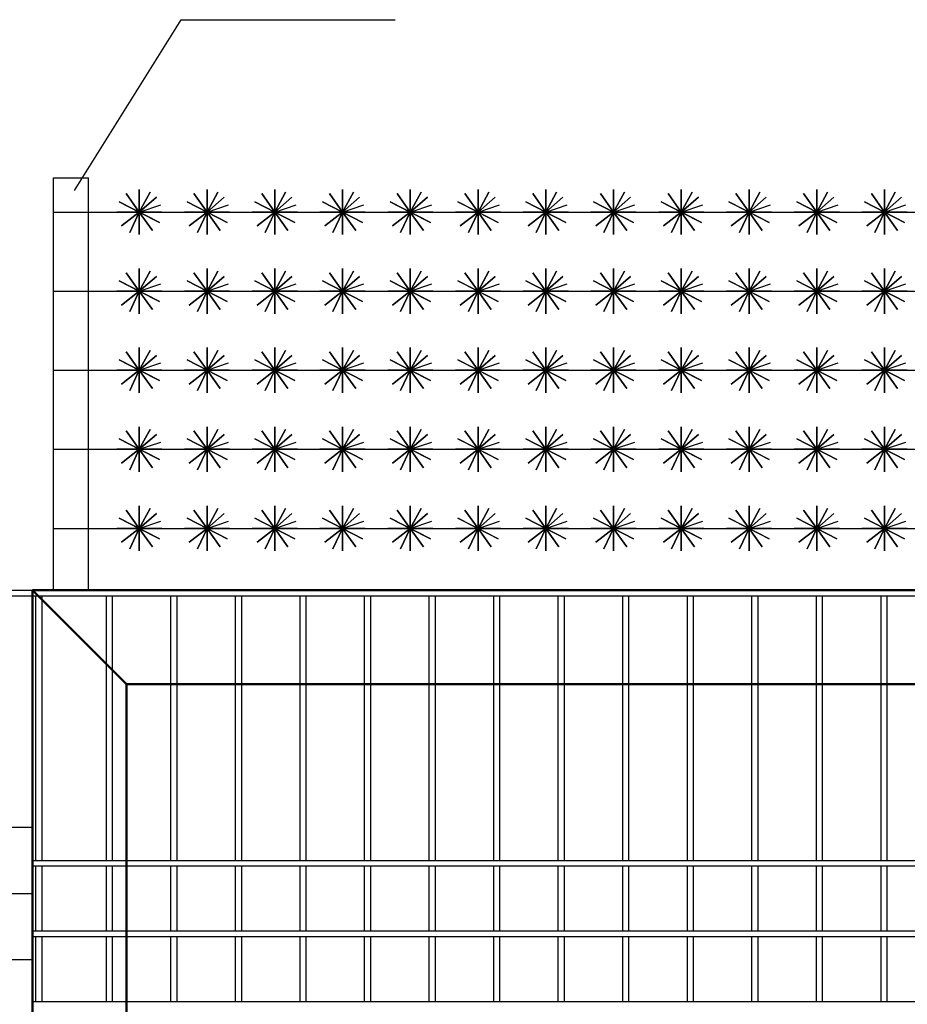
# Model space of a CAD drawing. Header units: inches. Extents: x 6778 to 7415, y 45 to 1090.
# Tile 9 of 41: x 6951 to 6972, y 354 to 377. Entities that reach past the tile are written whole.
import ezdxf

# ---------------------------------------------------------------- set-up
doc = ezdxf.new("R2010")
doc.units = ezdxf.units.IN
doc.header["$MEASUREMENT"] = 0
doc.linetypes.add('K5LT_BASIC', pattern=[0])
doc.layers.add('Системный слой VIEW1', color=7, linetype='Continuous')

msp = doc.modelspace()

# ---------------------------------------------------------------- linework, layer by layer
at = {"linetype": 'ByBlock'}
msp.add_lwpolyline([(6952.548, 372.928), (6955.087, 376.997), (6960.191, 376.997)], dxfattribs=at)
at = {"color": 1, "linetype": 'ByBlock', "lineweight": 30}
for points in [[(6952.046, 363.395), (6952.046, 373.229)], [(6952.046, 373.229), (6952.878, 373.229)], [(6952.878, 363.395), (6952.878, 373.229)]]:
    msp.add_lwpolyline(points, dxfattribs=at)
for points in [[(6954.091, 372.412), (6954.499, 372.765), (6954.091, 372.412), (6953.778, 372.851), (6954.091, 372.412), (6953.667, 372.081), (6954.091, 372.412), (6954.404, 371.974), (6954.091, 372.412), (6954.63, 372.412), (6953.553, 372.412), (6954.091, 372.412), (6954.091, 371.874), (6954.091, 372.951), (6954.091, 372.412), (6954.57, 372.166), (6953.612, 372.659), (6954.091, 372.412), (6953.861, 371.926), (6954.091, 372.412), (6954.349, 372.886), (6954.091, 372.412), (6954.602, 372.584)], [(6955.707, 372.412), (6956.115, 372.765), (6955.707, 372.412), (6955.394, 372.851), (6955.707, 372.412), (6955.283, 372.081), (6955.707, 372.412), (6956.021, 371.974), (6955.707, 372.412), (6956.246, 372.412), (6955.169, 372.412), (6955.707, 372.412), (6955.707, 371.874), (6955.707, 372.951), (6955.707, 372.412), (6956.186, 372.166), (6955.229, 372.659), (6955.707, 372.412), (6955.477, 371.926), (6955.707, 372.412), (6955.965, 372.886), (6955.707, 372.412), (6956.218, 372.584)], [(6957.324, 372.412), (6957.731, 372.765), (6957.324, 372.412), (6957.011, 372.851), (6957.324, 372.412), (6956.899, 372.081), (6957.324, 372.412), (6957.637, 371.974), (6957.324, 372.412), (6957.862, 372.412), (6956.785, 372.412), (6957.324, 372.412), (6957.324, 371.874), (6957.324, 372.951), (6957.324, 372.412), (6957.802, 372.166), (6956.845, 372.659), (6957.324, 372.412), (6957.093, 371.926), (6957.324, 372.412), (6957.581, 372.886), (6957.324, 372.412), (6957.834, 372.584)], [(6958.94, 372.412), (6959.347, 372.765), (6958.94, 372.412), (6958.627, 372.851), (6958.94, 372.412), (6958.515, 372.081), (6958.94, 372.412), (6959.253, 371.974), (6958.94, 372.412), (6959.479, 372.412), (6958.401, 372.412), (6958.94, 372.412), (6958.94, 371.874), (6958.94, 372.951), (6958.94, 372.412), (6959.419, 372.166), (6958.461, 372.659), (6958.94, 372.412), (6958.709, 371.926), (6958.94, 372.412), (6959.197, 372.886), (6958.94, 372.412), (6959.45, 372.584)], [(6960.556, 372.412), (6960.964, 372.765), (6960.556, 372.412), (6960.243, 372.851), (6960.556, 372.412), (6960.131, 372.081), (6960.556, 372.412), (6960.869, 371.974), (6960.556, 372.412), (6961.095, 372.412), (6960.017, 372.412), (6960.556, 372.412), (6960.556, 371.874), (6960.556, 372.951), (6960.556, 372.412), (6961.035, 372.166), (6960.077, 372.659), (6960.556, 372.412), (6960.325, 371.926), (6960.556, 372.412), (6960.813, 372.886), (6960.556, 372.412), (6961.067, 372.584)], [(6962.172, 372.412), (6962.58, 372.765), (6962.172, 372.412), (6961.859, 372.851), (6962.172, 372.412), (6961.747, 372.081), (6962.172, 372.412), (6962.485, 371.974), (6962.172, 372.412), (6962.711, 372.412), (6961.633, 372.412), (6962.172, 372.412), (6962.172, 371.874), (6962.172, 372.951), (6962.172, 372.412), (6962.651, 372.166), (6961.693, 372.659), (6962.172, 372.412), (6961.942, 371.926), (6962.172, 372.412), (6962.429, 372.886), (6962.172, 372.412), (6962.683, 372.584)], [(6963.788, 372.412), (6964.196, 372.765), (6963.788, 372.412), (6963.475, 372.851), (6963.788, 372.412), (6963.364, 372.081), (6963.788, 372.412), (6964.101, 371.974), (6963.788, 372.412), (6964.327, 372.412), (6963.25, 372.412), (6963.788, 372.412), (6963.788, 371.874), (6963.788, 372.951), (6963.788, 372.412), (6964.267, 372.166), (6963.309, 372.659), (6963.788, 372.412), (6963.558, 371.926), (6963.788, 372.412), (6964.046, 372.886), (6963.788, 372.412), (6964.299, 372.584)], [(6965.404, 372.412), (6965.812, 372.765), (6965.404, 372.412), (6965.091, 372.851), (6965.404, 372.412), (6964.98, 372.081), (6965.404, 372.412), (6965.718, 371.974), (6965.404, 372.412), (6965.943, 372.412), (6964.866, 372.412), (6965.404, 372.412), (6965.404, 371.874), (6965.404, 372.951), (6965.404, 372.412), (6965.883, 372.166), (6964.926, 372.659), (6965.404, 372.412), (6965.174, 371.926), (6965.404, 372.412), (6965.662, 372.886), (6965.404, 372.412), (6965.915, 372.584)], [(6967.021, 372.412), (6967.428, 372.765), (6967.021, 372.412), (6966.708, 372.851), (6967.021, 372.412), (6966.596, 372.081), (6967.021, 372.412), (6967.334, 371.974), (6967.021, 372.412), (6967.559, 372.412), (6966.482, 372.412), (6967.021, 372.412), (6967.021, 371.874), (6967.021, 372.951), (6967.021, 372.412), (6967.499, 372.166), (6966.542, 372.659), (6967.021, 372.412), (6966.79, 371.926), (6967.021, 372.412), (6967.278, 372.886), (6967.021, 372.412), (6967.531, 372.584)], [(6968.637, 372.412), (6969.044, 372.765), (6968.637, 372.412), (6968.324, 372.851), (6968.637, 372.412), (6968.212, 372.081), (6968.637, 372.412), (6968.95, 371.974), (6968.637, 372.412), (6969.176, 372.412), (6968.098, 372.412), (6968.637, 372.412), (6968.637, 371.874), (6968.637, 372.951), (6968.637, 372.412), (6969.116, 372.166), (6968.158, 372.659), (6968.637, 372.412), (6968.406, 371.926), (6968.637, 372.412), (6968.894, 372.886), (6968.637, 372.412), (6969.147, 372.584)], [(6970.253, 372.412), (6970.661, 372.765), (6970.253, 372.412), (6969.94, 372.851), (6970.253, 372.412), (6969.828, 372.081), (6970.253, 372.412), (6970.566, 371.974), (6970.253, 372.412), (6970.792, 372.412), (6969.714, 372.412), (6970.253, 372.412), (6970.253, 371.874), (6970.253, 372.951), (6970.253, 372.412), (6970.732, 372.166), (6969.774, 372.659), (6970.253, 372.412), (6970.022, 371.926), (6970.253, 372.412), (6970.51, 372.886), (6970.253, 372.412), (6970.764, 372.584)], [(6971.869, 372.412), (6972.277, 372.765), (6971.869, 372.412), (6971.556, 372.851), (6971.869, 372.412), (6971.444, 372.081), (6971.869, 372.412), (6972.182, 371.974), (6971.869, 372.412), (6972.408, 372.412), (6971.33, 372.412), (6971.869, 372.412), (6971.869, 371.874), (6971.869, 372.951), (6971.869, 372.412), (6972.348, 372.166), (6971.39, 372.659), (6971.869, 372.412), (6971.639, 371.926), (6971.869, 372.412), (6972.126, 372.886), (6971.869, 372.412), (6972.38, 372.584)], [(6952.046, 372.412), (6992.951, 372.412)], [(6954.091, 370.527), (6954.499, 370.879), (6954.091, 370.527), (6953.778, 370.965), (6954.091, 370.527), (6953.667, 370.196), (6954.091, 370.527), (6954.404, 370.089), (6954.091, 370.527), (6954.63, 370.527), (6953.553, 370.527), (6954.091, 370.527), (6954.091, 369.988), (6954.091, 371.066), (6954.091, 370.527), (6954.57, 370.28), (6953.612, 370.774), (6954.091, 370.527), (6953.861, 370.04), (6954.091, 370.527), (6954.349, 371), (6954.091, 370.527), (6954.602, 370.699)], [(6955.707, 370.527), (6956.115, 370.879), (6955.707, 370.527), (6955.394, 370.965), (6955.707, 370.527), (6955.283, 370.196), (6955.707, 370.527), (6956.021, 370.089), (6955.707, 370.527), (6956.246, 370.527), (6955.169, 370.527), (6955.707, 370.527), (6955.707, 369.988), (6955.707, 371.066), (6955.707, 370.527), (6956.186, 370.28), (6955.229, 370.774), (6955.707, 370.527), (6955.477, 370.04), (6955.707, 370.527), (6955.965, 371), (6955.707, 370.527), (6956.218, 370.699)], [(6957.324, 370.527), (6957.731, 370.879), (6957.324, 370.527), (6957.011, 370.965), (6957.324, 370.527), (6956.899, 370.196), (6957.324, 370.527), (6957.637, 370.089), (6957.324, 370.527), (6957.862, 370.527), (6956.785, 370.527), (6957.324, 370.527), (6957.324, 369.988), (6957.324, 371.066), (6957.324, 370.527), (6957.802, 370.28), (6956.845, 370.774), (6957.324, 370.527), (6957.093, 370.04), (6957.324, 370.527), (6957.581, 371), (6957.324, 370.527), (6957.834, 370.699)], [(6958.94, 370.527), (6959.347, 370.879), (6958.94, 370.527), (6958.627, 370.965), (6958.94, 370.527), (6958.515, 370.196), (6958.94, 370.527), (6959.253, 370.089), (6958.94, 370.527), (6959.479, 370.527), (6958.401, 370.527), (6958.94, 370.527), (6958.94, 369.988), (6958.94, 371.066), (6958.94, 370.527), (6959.419, 370.28), (6958.461, 370.774), (6958.94, 370.527), (6958.709, 370.04), (6958.94, 370.527), (6959.197, 371), (6958.94, 370.527), (6959.45, 370.699)], [(6960.556, 370.527), (6960.964, 370.879), (6960.556, 370.527), (6960.243, 370.965), (6960.556, 370.527), (6960.131, 370.196), (6960.556, 370.527), (6960.869, 370.089), (6960.556, 370.527), (6961.095, 370.527), (6960.017, 370.527), (6960.556, 370.527), (6960.556, 369.988), (6960.556, 371.066), (6960.556, 370.527), (6961.035, 370.28), (6960.077, 370.774), (6960.556, 370.527), (6960.325, 370.04), (6960.556, 370.527), (6960.813, 371), (6960.556, 370.527), (6961.067, 370.699)], [(6962.172, 370.527), (6962.58, 370.879), (6962.172, 370.527), (6961.859, 370.965), (6962.172, 370.527), (6961.747, 370.196), (6962.172, 370.527), (6962.485, 370.089), (6962.172, 370.527), (6962.711, 370.527), (6961.633, 370.527), (6962.172, 370.527), (6962.172, 369.988), (6962.172, 371.066), (6962.172, 370.527), (6962.651, 370.28), (6961.693, 370.774), (6962.172, 370.527), (6961.942, 370.04), (6962.172, 370.527), (6962.429, 371), (6962.172, 370.527), (6962.683, 370.699)], [(6963.788, 370.527), (6964.196, 370.879), (6963.788, 370.527), (6963.475, 370.965), (6963.788, 370.527), (6963.364, 370.196), (6963.788, 370.527), (6964.101, 370.089), (6963.788, 370.527), (6964.327, 370.527), (6963.25, 370.527), (6963.788, 370.527), (6963.788, 369.988), (6963.788, 371.066), (6963.788, 370.527), (6964.267, 370.28), (6963.309, 370.774), (6963.788, 370.527), (6963.558, 370.04), (6963.788, 370.527), (6964.046, 371), (6963.788, 370.527), (6964.299, 370.699)], [(6965.404, 370.527), (6965.812, 370.879), (6965.404, 370.527), (6965.091, 370.965), (6965.404, 370.527), (6964.98, 370.196), (6965.404, 370.527), (6965.718, 370.089), (6965.404, 370.527), (6965.943, 370.527), (6964.866, 370.527), (6965.404, 370.527), (6965.404, 369.988), (6965.404, 371.066), (6965.404, 370.527), (6965.883, 370.28), (6964.926, 370.774), (6965.404, 370.527), (6965.174, 370.04), (6965.404, 370.527), (6965.662, 371), (6965.404, 370.527), (6965.915, 370.699)], [(6967.021, 370.527), (6967.428, 370.879), (6967.021, 370.527), (6966.708, 370.965), (6967.021, 370.527), (6966.596, 370.196), (6967.021, 370.527), (6967.334, 370.089), (6967.021, 370.527), (6967.559, 370.527), (6966.482, 370.527), (6967.021, 370.527), (6967.021, 369.988), (6967.021, 371.066), (6967.021, 370.527), (6967.499, 370.28), (6966.542, 370.774), (6967.021, 370.527), (6966.79, 370.04), (6967.021, 370.527), (6967.278, 371), (6967.021, 370.527), (6967.531, 370.699)], [(6968.637, 370.527), (6969.044, 370.879), (6968.637, 370.527), (6968.324, 370.965), (6968.637, 370.527), (6968.212, 370.196), (6968.637, 370.527), (6968.95, 370.089), (6968.637, 370.527), (6969.176, 370.527), (6968.098, 370.527), (6968.637, 370.527), (6968.637, 369.988), (6968.637, 371.066), (6968.637, 370.527), (6969.116, 370.28), (6968.158, 370.774), (6968.637, 370.527), (6968.406, 370.04), (6968.637, 370.527), (6968.894, 371), (6968.637, 370.527), (6969.147, 370.699)], [(6970.253, 370.527), (6970.661, 370.879), (6970.253, 370.527), (6969.94, 370.965), (6970.253, 370.527), (6969.828, 370.196), (6970.253, 370.527), (6970.566, 370.089), (6970.253, 370.527), (6970.792, 370.527), (6969.714, 370.527), (6970.253, 370.527), (6970.253, 369.988), (6970.253, 371.066), (6970.253, 370.527), (6970.732, 370.28), (6969.774, 370.774), (6970.253, 370.527), (6970.022, 370.04), (6970.253, 370.527), (6970.51, 371), (6970.253, 370.527), (6970.764, 370.699)], [(6971.869, 370.527), (6972.277, 370.879), (6971.869, 370.527), (6971.556, 370.965), (6971.869, 370.527), (6971.444, 370.196), (6971.869, 370.527), (6972.182, 370.089), (6971.869, 370.527), (6972.408, 370.527), (6971.33, 370.527), (6971.869, 370.527), (6971.869, 369.988), (6971.869, 371.066), (6971.869, 370.527), (6972.348, 370.28), (6971.39, 370.774), (6971.869, 370.527), (6971.639, 370.04), (6971.869, 370.527), (6972.126, 371), (6971.869, 370.527), (6972.38, 370.699)], [(6952.046, 370.527), (6992.951, 370.527)], [(6954.091, 368.642), (6954.499, 368.994), (6954.091, 368.642), (6953.778, 369.08), (6954.091, 368.642), (6953.667, 368.31), (6954.091, 368.642), (6954.404, 368.203), (6954.091, 368.642), (6954.63, 368.642), (6953.553, 368.642), (6954.091, 368.642), (6954.091, 368.103), (6954.091, 369.18), (6954.091, 368.642), (6954.57, 368.395), (6953.612, 368.888), (6954.091, 368.642), (6953.861, 368.155), (6954.091, 368.642), (6954.349, 369.115), (6954.091, 368.642), (6954.602, 368.814)], [(6955.707, 368.642), (6956.115, 368.994), (6955.707, 368.642), (6955.394, 369.08), (6955.707, 368.642), (6955.283, 368.31), (6955.707, 368.642), (6956.021, 368.203), (6955.707, 368.642), (6956.246, 368.642), (6955.169, 368.642), (6955.707, 368.642), (6955.707, 368.103), (6955.707, 369.18), (6955.707, 368.642), (6956.186, 368.395), (6955.229, 368.888), (6955.707, 368.642), (6955.477, 368.155), (6955.707, 368.642), (6955.965, 369.115), (6955.707, 368.642), (6956.218, 368.814)], [(6957.324, 368.642), (6957.731, 368.994), (6957.324, 368.642), (6957.011, 369.08), (6957.324, 368.642), (6956.899, 368.31), (6957.324, 368.642), (6957.637, 368.203), (6957.324, 368.642), (6957.862, 368.642), (6956.785, 368.642), (6957.324, 368.642), (6957.324, 368.103), (6957.324, 369.18), (6957.324, 368.642), (6957.802, 368.395), (6956.845, 368.888), (6957.324, 368.642), (6957.093, 368.155), (6957.324, 368.642), (6957.581, 369.115), (6957.324, 368.642), (6957.834, 368.814)], [(6958.94, 368.642), (6959.347, 368.994), (6958.94, 368.642), (6958.627, 369.08), (6958.94, 368.642), (6958.515, 368.31), (6958.94, 368.642), (6959.253, 368.203), (6958.94, 368.642), (6959.479, 368.642), (6958.401, 368.642), (6958.94, 368.642), (6958.94, 368.103), (6958.94, 369.18), (6958.94, 368.642), (6959.419, 368.395), (6958.461, 368.888), (6958.94, 368.642), (6958.709, 368.155), (6958.94, 368.642), (6959.197, 369.115), (6958.94, 368.642), (6959.45, 368.814)], [(6960.556, 368.642), (6960.964, 368.994), (6960.556, 368.642), (6960.243, 369.08), (6960.556, 368.642), (6960.131, 368.31), (6960.556, 368.642), (6960.869, 368.203), (6960.556, 368.642), (6961.095, 368.642), (6960.017, 368.642), (6960.556, 368.642), (6960.556, 368.103), (6960.556, 369.18), (6960.556, 368.642), (6961.035, 368.395), (6960.077, 368.888), (6960.556, 368.642), (6960.325, 368.155), (6960.556, 368.642), (6960.813, 369.115), (6960.556, 368.642), (6961.067, 368.814)], [(6962.172, 368.642), (6962.58, 368.994), (6962.172, 368.642), (6961.859, 369.08), (6962.172, 368.642), (6961.747, 368.31), (6962.172, 368.642), (6962.485, 368.203), (6962.172, 368.642), (6962.711, 368.642), (6961.633, 368.642), (6962.172, 368.642), (6962.172, 368.103), (6962.172, 369.18), (6962.172, 368.642), (6962.651, 368.395), (6961.693, 368.888), (6962.172, 368.642), (6961.942, 368.155), (6962.172, 368.642), (6962.429, 369.115), (6962.172, 368.642), (6962.683, 368.814)], [(6963.788, 368.642), (6964.196, 368.994), (6963.788, 368.642), (6963.475, 369.08), (6963.788, 368.642), (6963.364, 368.31), (6963.788, 368.642), (6964.101, 368.203), (6963.788, 368.642), (6964.327, 368.642), (6963.25, 368.642), (6963.788, 368.642), (6963.788, 368.103), (6963.788, 369.18), (6963.788, 368.642), (6964.267, 368.395), (6963.309, 368.888), (6963.788, 368.642), (6963.558, 368.155), (6963.788, 368.642), (6964.046, 369.115), (6963.788, 368.642), (6964.299, 368.814)], [(6965.404, 368.642), (6965.812, 368.994), (6965.404, 368.642), (6965.091, 369.08), (6965.404, 368.642), (6964.98, 368.31), (6965.404, 368.642), (6965.718, 368.203), (6965.404, 368.642), (6965.943, 368.642), (6964.866, 368.642), (6965.404, 368.642), (6965.404, 368.103), (6965.404, 369.18), (6965.404, 368.642), (6965.883, 368.395), (6964.926, 368.888), (6965.404, 368.642), (6965.174, 368.155), (6965.404, 368.642), (6965.662, 369.115), (6965.404, 368.642), (6965.915, 368.814)], [(6967.021, 368.642), (6967.428, 368.994), (6967.021, 368.642), (6966.708, 369.08), (6967.021, 368.642), (6966.596, 368.31), (6967.021, 368.642), (6967.334, 368.203), (6967.021, 368.642), (6967.559, 368.642), (6966.482, 368.642), (6967.021, 368.642), (6967.021, 368.103), (6967.021, 369.18), (6967.021, 368.642), (6967.499, 368.395), (6966.542, 368.888), (6967.021, 368.642), (6966.79, 368.155), (6967.021, 368.642), (6967.278, 369.115), (6967.021, 368.642), (6967.531, 368.814)], [(6968.637, 368.642), (6969.044, 368.994), (6968.637, 368.642), (6968.324, 369.08), (6968.637, 368.642), (6968.212, 368.31), (6968.637, 368.642), (6968.95, 368.203), (6968.637, 368.642), (6969.176, 368.642), (6968.098, 368.642), (6968.637, 368.642), (6968.637, 368.103), (6968.637, 369.18), (6968.637, 368.642), (6969.116, 368.395), (6968.158, 368.888), (6968.637, 368.642), (6968.406, 368.155), (6968.637, 368.642), (6968.894, 369.115), (6968.637, 368.642), (6969.147, 368.814)], [(6970.253, 368.642), (6970.661, 368.994), (6970.253, 368.642), (6969.94, 369.08), (6970.253, 368.642), (6969.828, 368.31), (6970.253, 368.642), (6970.566, 368.203), (6970.253, 368.642), (6970.792, 368.642), (6969.714, 368.642), (6970.253, 368.642), (6970.253, 368.103), (6970.253, 369.18), (6970.253, 368.642), (6970.732, 368.395), (6969.774, 368.888), (6970.253, 368.642), (6970.022, 368.155), (6970.253, 368.642), (6970.51, 369.115), (6970.253, 368.642), (6970.764, 368.814)], [(6971.869, 368.642), (6972.277, 368.994), (6971.869, 368.642), (6971.556, 369.08), (6971.869, 368.642), (6971.444, 368.31), (6971.869, 368.642), (6972.182, 368.203), (6971.869, 368.642), (6972.408, 368.642), (6971.33, 368.642), (6971.869, 368.642), (6971.869, 368.103), (6971.869, 369.18), (6971.869, 368.642), (6972.348, 368.395), (6971.39, 368.888), (6971.869, 368.642), (6971.639, 368.155), (6971.869, 368.642), (6972.126, 369.115), (6971.869, 368.642), (6972.38, 368.814)], [(6952.046, 368.642), (6992.951, 368.642)], [(6954.091, 366.756), (6954.499, 367.109), (6954.091, 366.756), (6953.778, 367.195), (6954.091, 366.756), (6953.667, 366.425), (6954.091, 366.756), (6954.404, 366.318), (6954.091, 366.756), (6954.63, 366.756), (6953.553, 366.756), (6954.091, 366.756), (6954.091, 366.218), (6954.091, 367.295), (6954.091, 366.756), (6954.57, 366.509), (6953.612, 367.003), (6954.091, 366.756), (6953.861, 366.269), (6954.091, 366.756), (6954.349, 367.23), (6954.091, 366.756), (6954.602, 366.928)], [(6955.707, 366.756), (6956.115, 367.109), (6955.707, 366.756), (6955.394, 367.195), (6955.707, 366.756), (6955.283, 366.425), (6955.707, 366.756), (6956.021, 366.318), (6955.707, 366.756), (6956.246, 366.756), (6955.169, 366.756), (6955.707, 366.756), (6955.707, 366.218), (6955.707, 367.295), (6955.707, 366.756), (6956.186, 366.509), (6955.229, 367.003), (6955.707, 366.756), (6955.477, 366.269), (6955.707, 366.756), (6955.965, 367.23), (6955.707, 366.756), (6956.218, 366.928)], [(6957.324, 366.756), (6957.731, 367.109), (6957.324, 366.756), (6957.011, 367.195), (6957.324, 366.756), (6956.899, 366.425), (6957.324, 366.756), (6957.637, 366.318), (6957.324, 366.756), (6957.862, 366.756), (6956.785, 366.756), (6957.324, 366.756), (6957.324, 366.218), (6957.324, 367.295), (6957.324, 366.756), (6957.802, 366.509), (6956.845, 367.003), (6957.324, 366.756), (6957.093, 366.269), (6957.324, 366.756), (6957.581, 367.23), (6957.324, 366.756), (6957.834, 366.928)], [(6958.94, 366.756), (6959.347, 367.109), (6958.94, 366.756), (6958.627, 367.195), (6958.94, 366.756), (6958.515, 366.425), (6958.94, 366.756), (6959.253, 366.318), (6958.94, 366.756), (6959.479, 366.756), (6958.401, 366.756), (6958.94, 366.756), (6958.94, 366.218), (6958.94, 367.295), (6958.94, 366.756), (6959.419, 366.509), (6958.461, 367.003), (6958.94, 366.756), (6958.709, 366.269), (6958.94, 366.756), (6959.197, 367.23), (6958.94, 366.756), (6959.45, 366.928)], [(6960.556, 366.756), (6960.964, 367.109), (6960.556, 366.756), (6960.243, 367.195), (6960.556, 366.756), (6960.131, 366.425), (6960.556, 366.756), (6960.869, 366.318), (6960.556, 366.756), (6961.095, 366.756), (6960.017, 366.756), (6960.556, 366.756), (6960.556, 366.218), (6960.556, 367.295), (6960.556, 366.756), (6961.035, 366.509), (6960.077, 367.003), (6960.556, 366.756), (6960.325, 366.269), (6960.556, 366.756), (6960.813, 367.23), (6960.556, 366.756), (6961.067, 366.928)], [(6962.172, 366.756), (6962.58, 367.109), (6962.172, 366.756), (6961.859, 367.195), (6962.172, 366.756), (6961.747, 366.425), (6962.172, 366.756), (6962.485, 366.318), (6962.172, 366.756), (6962.711, 366.756), (6961.633, 366.756), (6962.172, 366.756), (6962.172, 366.218), (6962.172, 367.295), (6962.172, 366.756), (6962.651, 366.509), (6961.693, 367.003), (6962.172, 366.756), (6961.942, 366.269), (6962.172, 366.756), (6962.429, 367.23), (6962.172, 366.756), (6962.683, 366.928)], [(6963.788, 366.756), (6964.196, 367.109), (6963.788, 366.756), (6963.475, 367.195), (6963.788, 366.756), (6963.364, 366.425), (6963.788, 366.756), (6964.101, 366.318), (6963.788, 366.756), (6964.327, 366.756), (6963.25, 366.756), (6963.788, 366.756), (6963.788, 366.218), (6963.788, 367.295), (6963.788, 366.756), (6964.267, 366.509), (6963.309, 367.003), (6963.788, 366.756), (6963.558, 366.269), (6963.788, 366.756), (6964.046, 367.23), (6963.788, 366.756), (6964.299, 366.928)], [(6965.404, 366.756), (6965.812, 367.109), (6965.404, 366.756), (6965.091, 367.195), (6965.404, 366.756), (6964.98, 366.425), (6965.404, 366.756), (6965.718, 366.318), (6965.404, 366.756), (6965.943, 366.756), (6964.866, 366.756), (6965.404, 366.756), (6965.404, 366.218), (6965.404, 367.295), (6965.404, 366.756), (6965.883, 366.509), (6964.926, 367.003), (6965.404, 366.756), (6965.174, 366.269), (6965.404, 366.756), (6965.662, 367.23), (6965.404, 366.756), (6965.915, 366.928)], [(6967.021, 366.756), (6967.428, 367.109), (6967.021, 366.756), (6966.708, 367.195), (6967.021, 366.756), (6966.596, 366.425), (6967.021, 366.756), (6967.334, 366.318), (6967.021, 366.756), (6967.559, 366.756), (6966.482, 366.756), (6967.021, 366.756), (6967.021, 366.218), (6967.021, 367.295), (6967.021, 366.756), (6967.499, 366.509), (6966.542, 367.003), (6967.021, 366.756), (6966.79, 366.269), (6967.021, 366.756), (6967.278, 367.23), (6967.021, 366.756), (6967.531, 366.928)], [(6968.637, 366.756), (6969.044, 367.109), (6968.637, 366.756), (6968.324, 367.195), (6968.637, 366.756), (6968.212, 366.425), (6968.637, 366.756), (6968.95, 366.318), (6968.637, 366.756), (6969.176, 366.756), (6968.098, 366.756), (6968.637, 366.756), (6968.637, 366.218), (6968.637, 367.295), (6968.637, 366.756), (6969.116, 366.509), (6968.158, 367.003), (6968.637, 366.756), (6968.406, 366.269), (6968.637, 366.756), (6968.894, 367.23), (6968.637, 366.756), (6969.147, 366.928)], [(6970.253, 366.756), (6970.661, 367.109), (6970.253, 366.756), (6969.94, 367.195), (6970.253, 366.756), (6969.828, 366.425), (6970.253, 366.756), (6970.566, 366.318), (6970.253, 366.756), (6970.792, 366.756), (6969.714, 366.756), (6970.253, 366.756), (6970.253, 366.218), (6970.253, 367.295), (6970.253, 366.756), (6970.732, 366.509), (6969.774, 367.003), (6970.253, 366.756), (6970.022, 366.269), (6970.253, 366.756), (6970.51, 367.23), (6970.253, 366.756), (6970.764, 366.928)], [(6971.869, 366.756), (6972.277, 367.109), (6971.869, 366.756), (6971.556, 367.195), (6971.869, 366.756), (6971.444, 366.425), (6971.869, 366.756), (6972.182, 366.318), (6971.869, 366.756), (6972.408, 366.756), (6971.33, 366.756), (6971.869, 366.756), (6971.869, 366.218), (6971.869, 367.295), (6971.869, 366.756), (6972.348, 366.509), (6971.39, 367.003), (6971.869, 366.756), (6971.639, 366.269), (6971.869, 366.756), (6972.126, 367.23), (6971.869, 366.756), (6972.38, 366.928)], [(6952.046, 366.756), (6992.951, 366.756)], [(6954.091, 364.871), (6954.499, 365.223), (6954.091, 364.871), (6953.778, 365.309), (6954.091, 364.871), (6953.667, 364.539), (6954.091, 364.871), (6954.404, 364.432), (6954.091, 364.871), (6954.63, 364.871), (6953.553, 364.871), (6954.091, 364.871), (6954.091, 364.332), (6954.091, 365.41), (6954.091, 364.871), (6954.57, 364.624), (6953.612, 365.118), (6954.091, 364.871), (6953.861, 364.384), (6954.091, 364.871), (6954.349, 365.344), (6954.091, 364.871), (6954.602, 365.043)], [(6955.707, 364.871), (6956.115, 365.223), (6955.707, 364.871), (6955.394, 365.309), (6955.707, 364.871), (6955.283, 364.539), (6955.707, 364.871), (6956.021, 364.432), (6955.707, 364.871), (6956.246, 364.871), (6955.169, 364.871), (6955.707, 364.871), (6955.707, 364.332), (6955.707, 365.41), (6955.707, 364.871), (6956.186, 364.624), (6955.229, 365.118), (6955.707, 364.871), (6955.477, 364.384), (6955.707, 364.871), (6955.965, 365.344), (6955.707, 364.871), (6956.218, 365.043)], [(6957.324, 364.871), (6957.731, 365.223), (6957.324, 364.871), (6957.011, 365.309), (6957.324, 364.871), (6956.899, 364.539), (6957.324, 364.871), (6957.637, 364.432), (6957.324, 364.871), (6957.862, 364.871), (6956.785, 364.871), (6957.324, 364.871), (6957.324, 364.332), (6957.324, 365.41), (6957.324, 364.871), (6957.802, 364.624), (6956.845, 365.118), (6957.324, 364.871), (6957.093, 364.384), (6957.324, 364.871), (6957.581, 365.344), (6957.324, 364.871), (6957.834, 365.043)], [(6958.94, 364.871), (6959.347, 365.223), (6958.94, 364.871), (6958.627, 365.309), (6958.94, 364.871), (6958.515, 364.539), (6958.94, 364.871), (6959.253, 364.432), (6958.94, 364.871), (6959.479, 364.871), (6958.401, 364.871), (6958.94, 364.871), (6958.94, 364.332), (6958.94, 365.41), (6958.94, 364.871), (6959.419, 364.624), (6958.461, 365.118), (6958.94, 364.871), (6958.709, 364.384), (6958.94, 364.871), (6959.197, 365.344), (6958.94, 364.871), (6959.45, 365.043)], [(6960.556, 364.871), (6960.964, 365.223), (6960.556, 364.871), (6960.243, 365.309), (6960.556, 364.871), (6960.131, 364.539), (6960.556, 364.871), (6960.869, 364.432), (6960.556, 364.871), (6961.095, 364.871), (6960.017, 364.871), (6960.556, 364.871), (6960.556, 364.332), (6960.556, 365.41), (6960.556, 364.871), (6961.035, 364.624), (6960.077, 365.118), (6960.556, 364.871), (6960.325, 364.384), (6960.556, 364.871), (6960.813, 365.344), (6960.556, 364.871), (6961.067, 365.043)], [(6962.172, 364.871), (6962.58, 365.223), (6962.172, 364.871), (6961.859, 365.309), (6962.172, 364.871), (6961.747, 364.539), (6962.172, 364.871), (6962.485, 364.432), (6962.172, 364.871), (6962.711, 364.871), (6961.633, 364.871), (6962.172, 364.871), (6962.172, 364.332), (6962.172, 365.41), (6962.172, 364.871), (6962.651, 364.624), (6961.693, 365.118), (6962.172, 364.871), (6961.942, 364.384), (6962.172, 364.871), (6962.429, 365.344), (6962.172, 364.871), (6962.683, 365.043)], [(6963.788, 364.871), (6964.196, 365.223), (6963.788, 364.871), (6963.475, 365.309), (6963.788, 364.871), (6963.364, 364.539), (6963.788, 364.871), (6964.101, 364.432), (6963.788, 364.871), (6964.327, 364.871), (6963.25, 364.871), (6963.788, 364.871), (6963.788, 364.332), (6963.788, 365.41), (6963.788, 364.871), (6964.267, 364.624), (6963.309, 365.118), (6963.788, 364.871), (6963.558, 364.384), (6963.788, 364.871), (6964.046, 365.344), (6963.788, 364.871), (6964.299, 365.043)], [(6965.404, 364.871), (6965.812, 365.223), (6965.404, 364.871), (6965.091, 365.309), (6965.404, 364.871), (6964.98, 364.539), (6965.404, 364.871), (6965.718, 364.432), (6965.404, 364.871), (6965.943, 364.871), (6964.866, 364.871), (6965.404, 364.871), (6965.404, 364.332), (6965.404, 365.41), (6965.404, 364.871), (6965.883, 364.624), (6964.926, 365.118), (6965.404, 364.871), (6965.174, 364.384), (6965.404, 364.871), (6965.662, 365.344), (6965.404, 364.871), (6965.915, 365.043)], [(6967.021, 364.871), (6967.428, 365.223), (6967.021, 364.871), (6966.708, 365.309), (6967.021, 364.871), (6966.596, 364.539), (6967.021, 364.871), (6967.334, 364.432), (6967.021, 364.871), (6967.559, 364.871), (6966.482, 364.871), (6967.021, 364.871), (6967.021, 364.332), (6967.021, 365.41), (6967.021, 364.871), (6967.499, 364.624), (6966.542, 365.118), (6967.021, 364.871), (6966.79, 364.384), (6967.021, 364.871), (6967.278, 365.344), (6967.021, 364.871), (6967.531, 365.043)], [(6968.637, 364.871), (6969.044, 365.223), (6968.637, 364.871), (6968.324, 365.309), (6968.637, 364.871), (6968.212, 364.539), (6968.637, 364.871), (6968.95, 364.432), (6968.637, 364.871), (6969.176, 364.871), (6968.098, 364.871), (6968.637, 364.871), (6968.637, 364.332), (6968.637, 365.41), (6968.637, 364.871), (6969.116, 364.624), (6968.158, 365.118), (6968.637, 364.871), (6968.406, 364.384), (6968.637, 364.871), (6968.894, 365.344), (6968.637, 364.871), (6969.147, 365.043)], [(6970.253, 364.871), (6970.661, 365.223), (6970.253, 364.871), (6969.94, 365.309), (6970.253, 364.871), (6969.828, 364.539), (6970.253, 364.871), (6970.566, 364.432), (6970.253, 364.871), (6970.792, 364.871), (6969.714, 364.871), (6970.253, 364.871), (6970.253, 364.332), (6970.253, 365.41), (6970.253, 364.871), (6970.732, 364.624), (6969.774, 365.118), (6970.253, 364.871), (6970.022, 364.384), (6970.253, 364.871), (6970.51, 365.344), (6970.253, 364.871), (6970.764, 365.043)], [(6971.869, 364.871), (6972.277, 365.223), (6971.869, 364.871), (6971.556, 365.309), (6971.869, 364.871), (6971.444, 364.539), (6971.869, 364.871), (6972.182, 364.432), (6971.869, 364.871), (6972.408, 364.871), (6971.33, 364.871), (6971.869, 364.871), (6971.869, 364.332), (6971.869, 365.41), (6971.869, 364.871), (6972.348, 364.624), (6971.39, 365.118), (6971.869, 364.871), (6971.639, 364.384), (6971.869, 364.871), (6972.126, 365.344), (6971.869, 364.871), (6972.38, 365.043)], [(6952.046, 364.871), (6992.951, 364.871)]]:
    msp.add_lwpolyline(points)
at = {"color": 1, "lineweight": 50}
for points in [[(6993.292, 279.255), (6951.544, 279.255), (6951.544, 363.395), (6993.292, 363.395)], [(6953.784, 361.155), (6991.052, 361.155), (6991.052, 281.495), (6953.784, 281.495)]]:
    msp.add_lwpolyline(points, close=True, dxfattribs=at)
msp.add_lwpolyline([(6951.544, 363.395), (6953.784, 361.155)], dxfattribs=at)
at = {"color": 188}
msp.add_lwpolyline([(7036.31, 363.255), (6949.945, 363.255)], dxfattribs=at)
at = {"linetype": 'ByBlock', "lineweight": 30}
msp.add_lwpolyline([(6950.928, 357.747), (6951.544, 357.747), (6951.544, 354.587), (6950.928, 354.587)], close=True, dxfattribs=at)
msp.add_lwpolyline([(6950.928, 356.167), (6951.544, 356.167)], dxfattribs=at)
at = {"layer": 'Системный слой VIEW1', "linetype": 'K5LT_BASIC'}
for p, q in [((6951.625, 356.955), (6951.625, 363.255)), ((6951.765, 363.255), (6951.765, 356.955)), ((6953.305, 356.955), (6953.305, 363.255)), ((6953.445, 363.255), (6953.445, 356.955)), ((6954.845, 356.955), (6954.845, 363.255)), ((6954.985, 363.255), (6954.985, 356.955)), ((6956.385, 356.955), (6956.385, 363.255)), ((6956.525, 363.255), (6956.525, 356.955)), ((6957.925, 356.955), (6957.925, 363.255)), ((6958.065, 363.255), (6958.065, 356.955)), ((6959.465, 356.955), (6959.465, 363.255)), ((6959.605, 363.255), (6959.605, 356.955)), ((6961.005, 356.955), (6961.005, 363.255)), ((6961.145, 363.255), (6961.145, 356.955)), ((6962.545, 356.955), (6962.545, 363.255)), ((6962.685, 363.255), (6962.685, 356.955)), ((6964.085, 356.955), (6964.085, 363.255)), ((6964.225, 363.255), (6964.225, 356.955)), ((6965.625, 356.955), (6965.625, 363.255)), ((6965.765, 363.255), (6965.765, 356.955)), ((6967.165, 356.955), (6967.165, 363.255)), ((6967.305, 363.255), (6967.305, 356.955)), ((6968.705, 356.955), (6968.705, 363.255)), ((6968.845, 363.255), (6968.845, 356.955)), ((6970.245, 356.955), (6970.245, 363.255)), ((6970.385, 363.255), (6970.385, 356.955)), ((6971.785, 356.955), (6971.785, 363.255)), ((6971.925, 363.255), (6971.925, 356.955)), ((6951.625, 355.275), (6951.625, 356.815)), ((6951.765, 356.815), (6951.765, 355.275)), ((6953.305, 355.275), (6953.305, 356.815)), ((6953.445, 356.815), (6953.445, 355.275)), ((6954.845, 355.275), (6954.845, 356.815)), ((6954.985, 356.815), (6954.985, 355.275)), ((6956.385, 355.275), (6956.385, 356.815)), ((6956.525, 356.815), (6956.525, 355.275)), ((6957.925, 355.275), (6957.925, 356.815)), ((6958.065, 356.815), (6958.065, 355.275)), ((6959.465, 355.275), (6959.465, 356.815)), ((6959.605, 356.815), (6959.605, 355.275)), ((6961.005, 355.275), (6961.005, 356.815)), ((6961.145, 356.815), (6961.145, 355.275)), ((6962.545, 355.275), (6962.545, 356.815)), ((6962.685, 356.815), (6962.685, 355.275)), ((6964.085, 355.275), (6964.085, 356.815)), ((6964.225, 356.815), (6964.225, 355.275)), ((6965.625, 355.275), (6965.625, 356.815)), ((6965.765, 356.815), (6965.765, 355.275)), ((6967.165, 355.275), (6967.165, 356.815)), ((6967.305, 356.815), (6967.305, 355.275)), ((6968.705, 355.275), (6968.705, 356.815)), ((6968.845, 356.815), (6968.845, 355.275)), ((6970.245, 355.275), (6970.245, 356.815)), ((6970.385, 356.815), (6970.385, 355.275)), ((6971.785, 355.275), (6971.785, 356.815)), ((6971.925, 356.815), (6971.925, 355.275)), ((6951.625, 353.595), (6951.625, 355.135)), ((6951.765, 355.135), (6951.765, 353.595)), ((6953.305, 353.595), (6953.305, 355.135)), ((6953.445, 355.135), (6953.445, 353.595)), ((6954.845, 353.595), (6954.845, 355.135)), ((6954.985, 355.135), (6954.985, 353.595)), ((6956.385, 353.595), (6956.385, 355.135)), ((6956.525, 355.135), (6956.525, 353.595)), ((6957.925, 353.595), (6957.925, 355.135)), ((6958.065, 355.135), (6958.065, 353.595)), ((6959.465, 353.595), (6959.465, 355.135)), ((6959.605, 355.135), (6959.605, 353.595)), ((6961.005, 353.595), (6961.005, 355.135)), ((6961.145, 355.135), (6961.145, 353.595)), ((6962.545, 353.595), (6962.545, 355.135)), ((6962.685, 355.135), (6962.685, 353.595)), ((6964.085, 353.595), (6964.085, 355.135)), ((6964.225, 355.135), (6964.225, 353.595)), ((6965.625, 353.595), (6965.625, 355.135)), ((6965.765, 355.135), (6965.765, 353.595)), ((6967.165, 353.595), (6967.165, 355.135)), ((6967.305, 355.135), (6967.305, 353.595)), ((6968.705, 353.595), (6968.705, 355.135)), ((6968.845, 355.135), (6968.845, 353.595)), ((6970.245, 353.595), (6970.245, 355.135)), ((6970.385, 355.135), (6970.385, 353.595)), ((6971.785, 353.595), (6971.785, 355.135)), ((6971.925, 355.135), (6971.925, 353.595))]:
    msp.add_line(p, q, dxfattribs=at)
for points in [[(6950.509, 363.395), (6993.275, 363.395)], [(6951.544, 356.955), (6993.843, 356.955)], [(6993.843, 356.815), (6951.544, 356.815)], [(6951.544, 355.275), (6993.843, 355.275)], [(6993.843, 355.135), (6951.544, 355.135)], [(6951.544, 353.595), (6993.843, 353.595)]]:
    msp.add_lwpolyline(points, dxfattribs=at)

doc.saveas('drawing.dxf')
